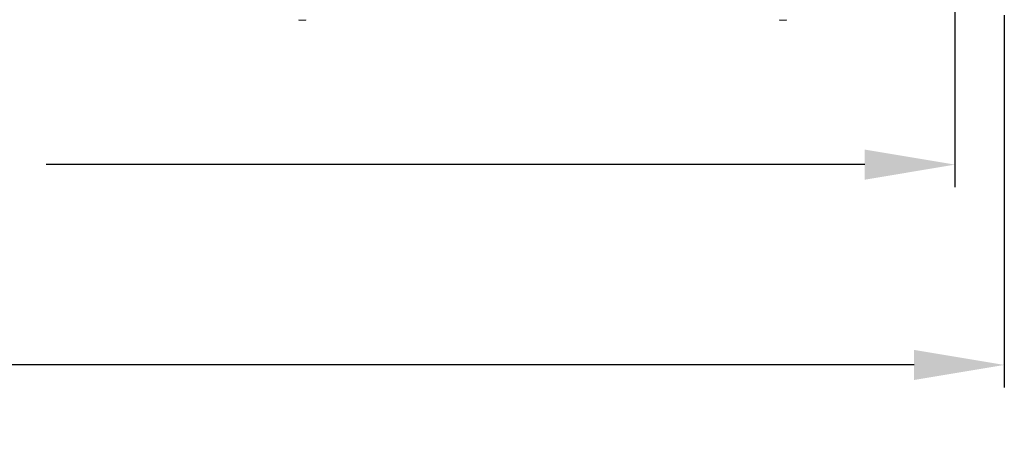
# Model space of a CAD drawing. Header units: millimetres. Extents: x 2378 to 2971, y 310 to 1352.
# Tile 16 of 23: x 2697 to 2915, y 310 to 403. Entities that reach past the tile are written whole.
import ezdxf

# ---------------------------------------------------------------- set-up
doc = ezdxf.new("R2010")
doc.units = ezdxf.units.MM
doc.header["$PDSIZE"] = -1
doc.dimstyles.new('ISO-25', dxfattribs={"dimtxt": 2.5, "dimasz": 2.5, "dimexe": 1.25, "dimexo": 0.625, "dimtad": 1, "dimtxsty": 'Standard', "dimcen": 2.5, "dimadec": 0, "dimazin": 0, "dimtfac": 1, "dimtmove": 0, "dimatfit": 3, "dimfxl": 0, "dimarcsym": 0})

# ---------------------------------------------------------------- blocks, each defined once
blk = doc.blocks.new('*D89')
at = {"color": 4, "linetype": 'Continuous', "lineweight": -2, "transparency": 16777216}
for p, q in [((2424.86, 404.02), (2424.86, 321.55)), ((2914.86, 404.02), (2914.86, 321.55)), ((2444.86, 326.55), (2633.46, 326.55)), ((2894.86, 326.55), (2693.46, 326.55))]:
    blk.add_line(p, q, dxfattribs=at)
at = {"color": 4, "linetype": 'Continuous', "transparency": 16777216}
for points in [[(2444.86, 329.88), (2444.86, 323.22), (2424.86, 326.55)], [(2894.86, 329.88), (2894.86, 323.22), (2914.86, 326.55)]]:
    blk.add_solid(points, dxfattribs=at)
at = {"layer": 'Defpoints', "color": 0, "linetype": 'Continuous', "transparency": 16777216}
for p in [(2424.86, 409.02), (2914.86, 409.02), (2914.86, 326.55)]:
    blk.add_point(p, dxfattribs=at)
at = {"color": 4, "linetype": 'Continuous', "lineweight": 5, "transparency": 16777216, "insert": (2663.46, 336.55), "char_height": 20, "attachment_point": 2}
blk.add_mtext('490', dxfattribs=at)
blk = doc.blocks.new('*D91')
at = {"color": 4, "linetype": 'ByBlock', "lineweight": -2, "transparency": 16777216}
for p, q in [((2435.87, 445.01), (2435.87, 365.92)), ((2903.92, 445.02), (2903.92, 365.92)), ((2455.87, 370.92), (2639.12, 370.92)), ((2883.92, 370.92), (2702.45, 370.92))]:
    blk.add_line(p, q, dxfattribs=at)
at = {"color": 4, "linetype": 'ByBlock', "transparency": 16777216}
for points in [[(2455.87, 374.25), (2455.87, 367.58), (2435.87, 370.92)], [(2883.92, 374.25), (2883.92, 367.58), (2903.92, 370.92)]]:
    blk.add_solid(points, dxfattribs=at)
at = {"layer": 'Defpoints', "color": 0, "linetype": 'ByBlock', "transparency": 16777216}
for p in [(2435.87, 450.01), (2903.92, 450.02), (2435.87, 370.92)]:
    blk.add_point(p, dxfattribs=at)
at = {"color": 4, "linetype": 'ByBlock', "lineweight": 5, "transparency": 16777216, "insert": (2670.78, 370.92), "char_height": 20, "attachment_point": 5}
blk.add_mtext('468', dxfattribs=at)

msp = doc.modelspace()

# ---------------------------------------------------------------- linework, layer by layer
at = {"color": 0, "linetype": 'ByBlock', "lineweight": 5}
for p, q in [((2758.44, 402.92), (2758.44, 403.02)), ((2758.44, 402.92), (2758.48, 402.92)), ((2758.48, 402.92), (2758.48, 403.02)), ((2758.48, 402.92), (2758.95, 402.92)), ((2758.95, 402.92), (2758.95, 403.02)), ((2758.95, 402.92), (2759, 402.92)), ((2759, 402.92), (2759, 403.02)), ((2759, 402.92), (2759.38, 402.92)), ((2759.38, 402.92), (2759.38, 403.02)), ((2759.38, 402.92), (2759.42, 402.92)), ((2759.42, 402.92), (2759.42, 403.02)), ((2759.46, 402.92), (2759.46, 403.02)), ((2759.46, 402.92), (2759.48, 402.92)), ((2759.48, 402.92), (2759.48, 403.02)), ((2759.48, 402.92), (2759.49, 402.92)), ((2759.49, 402.92), (2759.49, 403.02)), ((2759.49, 402.92), (2759.53, 402.92)), ((2759.53, 402.92), (2759.53, 403.02)), ((2759.53, 402.92), (2759.85, 402.92)), ((2759.85, 402.92), (2759.85, 403.02)), ((2759.87, 402.92), (2759.87, 403.02)), ((2759.87, 402.92), (2759.89, 402.92)), ((2759.89, 402.92), (2759.89, 403.02)), ((2759.91, 402.92), (2759.91, 403.02)), ((2759.91, 402.92), (2759.92, 402.92)), ((2759.92, 402.92), (2759.92, 403.02)), ((2759.92, 402.92), (2760, 402.92)), ((2760, 402.92), (2760, 403.02)), ((2760.01, 402.92), (2760.01, 403.02)), ((2760.01, 402.92), (2760.01, 403.02)), ((2760.04, 402.92), (2760.04, 403.02)), ((2864.99, 402.92), (2864.99, 403.02)), ((2864.99, 402.92), (2865.03, 402.92)), ((2865.03, 402.92), (2865.03, 403.02)), ((2865.03, 402.92), (2865.5, 402.92)), ((2865.5, 402.92), (2865.5, 403.02)), ((2865.5, 402.92), (2865.55, 402.92)), ((2865.55, 402.92), (2865.55, 403.02)), ((2865.55, 402.92), (2865.93, 402.92)), ((2865.93, 402.92), (2865.93, 403.02)), ((2865.93, 402.92), (2865.97, 402.92)), ((2865.97, 402.92), (2865.97, 403.02)), ((2866.01, 402.92), (2866.01, 403.02)), ((2866.01, 402.92), (2866.03, 402.92)), ((2866.03, 402.92), (2866.03, 403.02)), ((2866.03, 402.92), (2866.04, 402.92)), ((2866.04, 402.92), (2866.04, 403.02)), ((2866.04, 402.92), (2866.08, 402.92)), ((2866.08, 402.92), (2866.08, 403.02)), ((2866.08, 402.92), (2866.4, 402.92)), ((2866.4, 402.92), (2866.4, 403.02)), ((2866.42, 402.92), (2866.42, 403.02)), ((2866.42, 402.92), (2866.44, 402.92)), ((2866.44, 402.92), (2866.44, 403.02)), ((2866.46, 402.92), (2866.46, 403.02)), ((2866.46, 402.92), (2866.47, 402.92)), ((2866.47, 402.92), (2866.47, 403.02)), ((2866.47, 402.92), (2866.55, 402.92)), ((2866.55, 402.92), (2866.55, 403.02)), ((2866.56, 402.92), (2866.56, 403.02)), ((2866.56, 402.92), (2866.56, 403.02)), ((2866.59, 402.92), (2866.59, 403.02))]:
    msp.add_line(p, q, dxfattribs=at)
for points, knots in [([(2759.42, 402.92), (2759.43, 402.92), (2759.44, 402.92), (2759.45, 402.92), (2759.46, 402.92)], [0, 0, 0, 0, 0.869792, 1, 1, 1, 1]), ([(2759.85, 402.92), (2759.86, 402.92), (2759.86, 402.92), (2759.87, 402.92), (2759.87, 402.92)], [0, 0, 0, 0, 0.560348, 1, 1, 1, 1]), ([(2759.89, 402.92), (2759.9, 402.92), (2759.9, 402.92), (2759.91, 402.92), (2759.91, 402.92)], [0, 0, 0, 0, 0.560717, 1, 1, 1, 1]), ([(2760, 402.92), (2760, 402.92), (2760.01, 402.92), (2760.01, 402.92), (2760.01, 402.92), (2760.01, 402.92)], [0, 0, 0, 0, 0.4500223, 0.8941402, 1, 1, 1, 1]), ([(2760.01, 402.92), (2760.02, 402.92), (2760.03, 402.92), (2760.04, 402.92), (2760.04, 402.92), (2760.04, 402.92), (2760.04, 402.92), (2760.04, 402.92), (2760.04, 402.92)], [0, 0, 0, 0, 0.750179, 0.843191, 0.891, 0.936984, 0.968723, 1, 1, 1, 1]), ([(2865.97, 402.92), (2865.98, 402.92), (2865.99, 402.92), (2866, 402.92), (2866.01, 402.92)], [0, 0, 0, 0, 0.869733, 1, 1, 1, 1]), ([(2866.4, 402.92), (2866.41, 402.92), (2866.41, 402.92), (2866.42, 402.92), (2866.42, 402.92)], [0, 0, 0, 0, 0.560355, 1, 1, 1, 1]), ([(2866.44, 402.92), (2866.45, 402.92), (2866.45, 402.92), (2866.46, 402.92), (2866.46, 402.92)], [0, 0, 0, 0, 0.560717, 1, 1, 1, 1]), ([(2866.55, 402.92), (2866.55, 402.92), (2866.56, 402.92), (2866.56, 402.92), (2866.56, 402.92), (2866.56, 402.92)], [0, 0, 0, 0, 0.4498238, 0.8941306, 1, 1, 1, 1]), ([(2866.56, 402.92), (2866.57, 402.92), (2866.58, 402.92), (2866.59, 402.92), (2866.59, 402.92), (2866.59, 402.92), (2866.59, 402.92), (2866.59, 402.92), (2866.59, 402.92)], [0, 0, 0, 0, 0.7502231, 0.843294, 0.8910912, 0.9370788, 0.968891, 1, 1, 1, 1])]:
    msp.add_open_spline(points, degree=3, knots=knots, dxfattribs=at)

# ---------------------------------------------------------------- dimensions: what is measured, and where the dimension line sits
dim = msp.add_linear_dim(base=(2435.8732, 370.9174), p1=(2903.9163, 450.0185), p2=(2435.8732, 450.0122), dimstyle='ISO-25', override={"dimtxt": 20, "dimasz": 20, "dimexe": 5, "dimexo": 5, "dimgap": 5, "dimtad": 0, "dimdec": 1, "dimdsep": 46, "dimclrd": 4, "dimclre": 4, "dimclrt": 4, "dimadec": 2, "dimazin": 2, "dimtdec": 1, "dimtzin": 0}, dxfattribs=at)
dim.commit()
dim.dimension.update_dxf_attribs({"geometry": '*D91', "text_midpoint": (2670.784, 370.9174), "dimtype": 160})
at = {"color": 7, "linetype": 'Continuous', "lineweight": 5}
dim = msp.add_linear_dim(base=(2914.86, 326.55), p1=(2424.86, 409.02), p2=(2914.86, 409.02), dimstyle='ISO-25', override={"dimtxt": 20, "dimasz": 20, "dimexe": 5, "dimexo": 5, "dimgap": 5, "dimtad": 0, "dimdec": 1, "dimdsep": 46, "dimclrd": 4, "dimclre": 4, "dimclrt": 4, "dimadec": 2, "dimazin": 2, "dimtdec": 1, "dimtzin": 0}, dxfattribs=at)
dim.commit()
dim.dimension.update_dxf_attribs({"geometry": '*D89', "text_midpoint": (2663.46, 326.55), "dimtype": 160})

doc.saveas('drawing.dxf')
